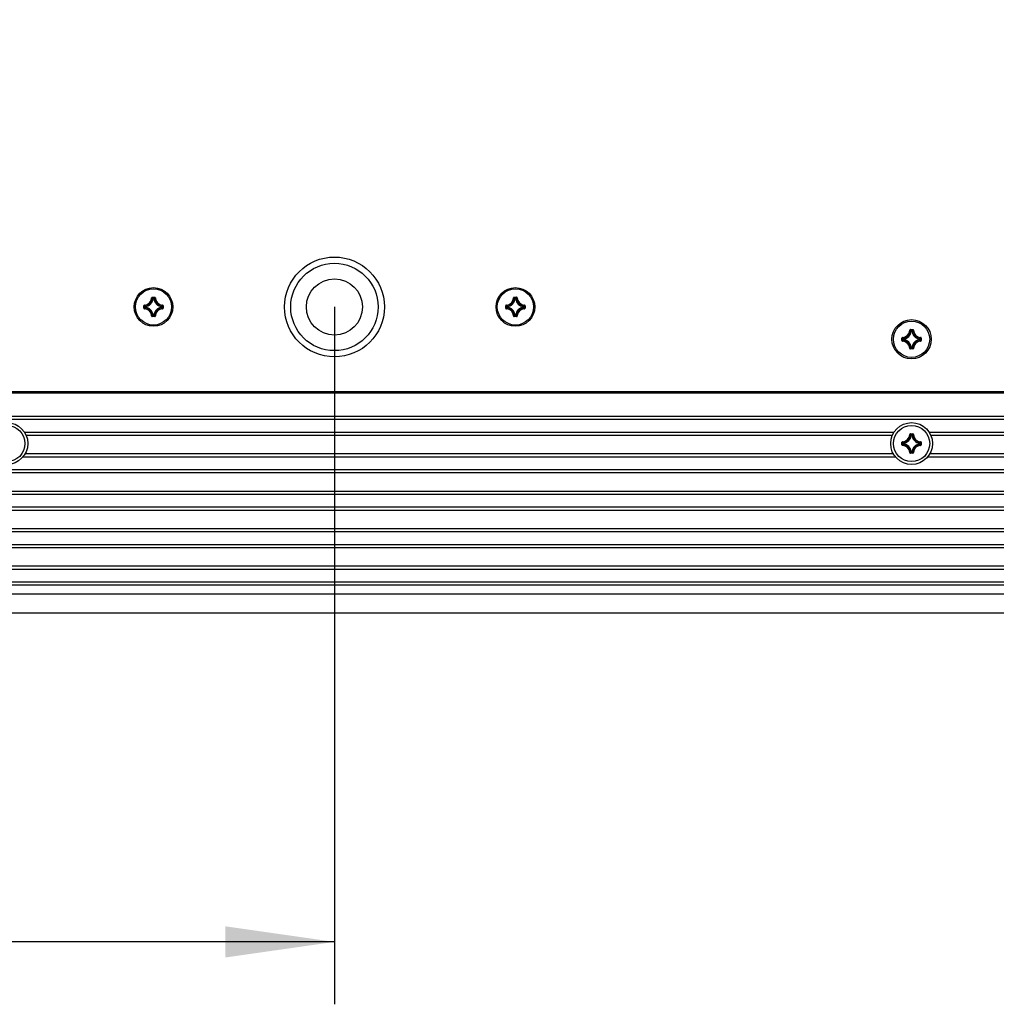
# Model space of a CAD drawing. Extents: x 0 to 420, y 0 to 297.
# Tile 43 of 116: x 135 to 166, y 125 to 157. Entities that reach past the tile are written whole.
import ezdxf

# ---------------------------------------------------------------- set-up
doc = ezdxf.new("R2010")
doc.units = 0
doc.header["$LTSCALE"] = 23.1
doc.layers.get('0').update_dxf_attribs({"linetype": 'CONTINUOUS'})
for name, color, linetype in [('02___PRT_ALL_AXES', 7, 'CONTINUOUS'), ('AXES', 7, 'CONTINUOUS'), ('DIM_PILOTEES', 7, 'CONTINUOUS')]:
    doc.layers.add(name, color=color, linetype=linetype)
doc.dimstyles.get("Standard").update_dxf_attribs({"dimtxt": 2.5, "dimasz": 2.5, "dimexe": 1.25, "dimexo": 0.625, "dimtad": 1, "dimcen": 2.5, "dimazin": 3, "dimtfac": 1, "dimtmove": 0, "dimatfit": 3})

# ---------------------------------------------------------------- blocks, each defined once
blk = doc.blocks.new('_FILLED')
at = {"color": 0, "linetype": 'BYBLOCK'}
blk.add_solid([(0, 0), (-1, 0.1429), (-1, -0.1429)], dxfattribs=at)
blk = doc.blocks.new('*D4')
at = {"layer": 'DIM_PILOTEES', "color": 2, "linetype": 'CONTINUOUS'}
for p, q in [((150.29, 170.066), (190.916, 170.066)), ((188.916, 170.066), (188.916, 154.025)), ((188.916, 137.985), (188.916, 154.025)), ((169.227, 137.985), (190.916, 137.985))]:
    blk.add_line(p, q, dxfattribs=at)
at = {"layer": 'DIM_PILOTEES', "color": 2, "linetype": 'CONTINUOUS', "xscale": 3.5, "yscale": 3.5, "zscale": 3.5}
for p, rotation in [((188.916, 170.066), 90), ((188.916, 137.985), 270)]:
    blk.add_blockref('_FILLED', p, dxfattribs=dict(at, rotation=rotation))
blk = doc.blocks.new('*D5')
at = {"layer": 'DIM_PILOTEES', "color": 2, "linetype": 'CONTINUOUS'}
for p, q in [((151.692, 178.265), (199.21, 178.265)), ((197.21, 178.265), (197.21, 158.125)), ((197.21, 137.985), (197.21, 158.125)), ((169.227, 137.985), (199.21, 137.985))]:
    blk.add_line(p, q, dxfattribs=at)
at = {"layer": 'DIM_PILOTEES', "color": 2, "linetype": 'CONTINUOUS', "xscale": 3.5, "yscale": 3.5, "zscale": 3.5}
for p, rotation in [((197.21, 178.265), 90), ((197.21, 137.985), 270)]:
    blk.add_blockref('_FILLED', p, dxfattribs=dict(at, rotation=rotation))
blk = doc.blocks.new('*D6')
at = {"layer": 'DIM_PILOTEES', "color": 2, "linetype": 'CONTINUOUS'}
for p, q in [((94.727, 147.793), (94.727, 125.447)), ((144.727, 147.793), (144.727, 125.447)), ((94.727, 127.447), (119.727, 127.447)), ((144.727, 127.447), (119.727, 127.447))]:
    blk.add_line(p, q, dxfattribs=at)
at = {"layer": 'DIM_PILOTEES', "color": 2, "linetype": 'CONTINUOUS', "xscale": 3.5, "yscale": 3.5, "zscale": 3.5, "rotation": 180}
blk.add_blockref('_FILLED', (94.727, 127.447), dxfattribs=at)
at = {"layer": 'DIM_PILOTEES', "color": 2, "linetype": 'CONTINUOUS', "xscale": 3.5, "yscale": 3.5, "zscale": 3.5}
blk.add_blockref('_FILLED', (144.727, 127.447), dxfattribs=at)

msp = doc.modelspace()

# ---------------------------------------------------------------- linework, layer by layer
at = {"color": 7, "linetype": 'CONTINUOUS'}
for p, q in [((138.868, 148.084), (138.878, 148.083)), ((138.888, 148.103), (138.966, 148.103)), ((138.888, 148.103), (138.888, 148.093)), ((138.888, 148.093), (138.966, 148.093)), ((138.918, 148.05), (138.908, 148.051)), ((138.918, 148.06), (138.936, 148.06)), ((138.918, 148.05), (138.918, 148.06)), ((138.918, 148.05), (138.936, 148.05)), ((138.936, 148.05), (138.936, 148.06)), ((138.936, 148.05), (138.946, 148.051)), ((138.966, 148.103), (138.966, 148.093)), ((138.986, 148.084), (138.976, 148.083)), ((150.468, 148.084), (150.478, 148.083)), ((150.488, 148.103), (150.566, 148.103)), ((150.488, 148.103), (150.488, 148.093)), ((150.488, 148.093), (150.566, 148.093)), ((150.518, 148.05), (150.508, 148.051)), ((150.518, 148.06), (150.536, 148.06)), ((150.518, 148.05), (150.518, 148.06)), ((150.518, 148.05), (150.536, 148.05)), ((150.536, 148.05), (150.536, 148.06)), ((150.536, 148.05), (150.546, 148.051)), ((150.566, 148.103), (150.566, 148.093)), ((150.586, 148.084), (150.576, 148.083)), ((138.618, 147.833), (138.628, 147.833)), ((138.618, 147.754), (138.618, 147.833)), ((138.618, 147.754), (138.628, 147.754)), ((138.628, 147.754), (138.628, 147.833)), ((138.637, 147.853), (138.637, 147.843)), ((138.637, 147.734), (138.637, 147.744)), ((138.671, 147.803), (138.661, 147.803)), ((138.661, 147.785), (138.661, 147.803)), ((138.671, 147.785), (138.661, 147.785)), ((138.671, 147.803), (138.67, 147.813)), ((138.671, 147.785), (138.67, 147.775)), ((138.671, 147.785), (138.671, 147.803)), ((139.183, 147.803), (139.184, 147.813)), ((139.183, 147.803), (139.193, 147.803)), ((139.183, 147.803), (139.183, 147.785)), ((139.183, 147.785), (139.193, 147.785)), ((139.183, 147.785), (139.184, 147.775)), ((139.193, 147.803), (139.193, 147.785)), ((139.217, 147.853), (139.217, 147.843)), ((139.217, 147.734), (139.217, 147.744)), ((139.236, 147.833), (139.226, 147.833)), ((139.226, 147.833), (139.226, 147.754)), ((139.236, 147.754), (139.226, 147.754)), ((139.236, 147.833), (139.236, 147.754)), ((150.218, 147.833), (150.228, 147.833)), ((150.218, 147.754), (150.218, 147.833)), ((150.218, 147.754), (150.228, 147.754)), ((150.228, 147.754), (150.228, 147.833)), ((150.237, 147.853), (150.237, 147.843)), ((150.237, 147.734), (150.237, 147.744)), ((150.271, 147.803), (150.261, 147.803)), ((150.261, 147.785), (150.261, 147.803)), ((150.271, 147.785), (150.261, 147.785)), ((150.271, 147.803), (150.27, 147.813)), ((150.271, 147.785), (150.27, 147.775)), ((150.271, 147.785), (150.271, 147.803)), ((150.783, 147.803), (150.784, 147.813)), ((150.783, 147.803), (150.793, 147.803)), ((150.783, 147.803), (150.783, 147.785)), ((150.783, 147.785), (150.793, 147.785)), ((150.783, 147.785), (150.784, 147.775)), ((150.793, 147.803), (150.793, 147.785)), ((150.817, 147.853), (150.817, 147.843)), ((150.817, 147.734), (150.817, 147.744)), ((150.836, 147.833), (150.826, 147.833)), ((150.826, 147.833), (150.826, 147.754)), ((150.836, 147.754), (150.826, 147.754)), ((150.836, 147.833), (150.836, 147.754)), ((138.868, 147.504), (138.878, 147.504)), ((138.966, 147.495), (138.888, 147.495)), ((138.888, 147.485), (138.888, 147.495)), ((138.966, 147.485), (138.888, 147.485)), ((138.918, 147.538), (138.908, 147.536)), ((138.936, 147.538), (138.918, 147.538)), ((138.918, 147.538), (138.918, 147.528)), ((138.936, 147.528), (138.918, 147.528)), ((138.936, 147.538), (138.946, 147.536)), ((138.936, 147.538), (138.936, 147.528)), ((138.966, 147.485), (138.966, 147.495)), ((138.986, 147.504), (138.976, 147.504)), ((150.468, 147.504), (150.478, 147.504)), ((150.566, 147.495), (150.488, 147.495)), ((150.488, 147.485), (150.488, 147.495)), ((150.566, 147.485), (150.488, 147.485)), ((150.518, 147.538), (150.508, 147.536)), ((150.536, 147.538), (150.518, 147.538)), ((150.518, 147.538), (150.518, 147.528)), ((150.536, 147.528), (150.518, 147.528)), ((150.536, 147.538), (150.546, 147.536)), ((150.536, 147.538), (150.536, 147.528)), ((150.566, 147.485), (150.566, 147.495)), ((150.586, 147.504), (150.576, 147.504)), ((163.168, 147.047), (163.178, 147.046)), ((163.188, 147.066), (163.266, 147.066)), ((163.188, 147.066), (163.188, 147.056)), ((163.188, 147.056), (163.266, 147.056)), ((163.266, 147.066), (163.266, 147.056)), ((163.286, 147.047), (163.276, 147.046)), ((162.918, 146.796), (162.928, 146.796)), ((162.918, 146.717), (162.918, 146.796)), ((162.918, 146.717), (162.928, 146.717)), ((162.928, 146.717), (162.928, 146.796)), ((162.937, 146.816), (162.937, 146.806)), ((162.971, 146.766), (162.961, 146.766)), ((162.961, 146.748), (162.961, 146.766)), ((162.971, 146.748), (162.961, 146.748)), ((162.971, 146.766), (162.97, 146.776)), ((162.971, 146.748), (162.97, 146.738)), ((162.971, 146.748), (162.971, 146.766)), ((163.218, 147.013), (163.208, 147.014)), ((163.218, 147.023), (163.236, 147.023)), ((163.218, 147.013), (163.218, 147.023)), ((163.218, 147.013), (163.236, 147.013)), ((163.236, 147.013), (163.236, 147.023)), ((163.236, 147.013), (163.246, 147.014)), ((163.483, 146.766), (163.484, 146.776)), ((163.483, 146.766), (163.493, 146.766)), ((163.483, 146.766), (163.483, 146.748)), ((163.483, 146.748), (163.493, 146.748)), ((163.483, 146.748), (163.484, 146.738)), ((163.493, 146.766), (163.493, 146.748)), ((163.517, 146.816), (163.517, 146.806)), ((163.536, 146.796), (163.526, 146.796)), ((163.526, 146.796), (163.526, 146.717)), ((163.536, 146.717), (163.526, 146.717)), ((163.536, 146.796), (163.536, 146.717)), ((162.937, 146.697), (162.937, 146.707)), ((163.168, 146.467), (163.178, 146.467)), ((163.266, 146.458), (163.188, 146.458)), ((163.188, 146.448), (163.188, 146.458)), ((163.266, 146.448), (163.188, 146.448)), ((163.218, 146.501), (163.208, 146.499)), ((163.236, 146.501), (163.218, 146.501)), ((163.218, 146.501), (163.218, 146.491)), ((163.236, 146.491), (163.218, 146.491)), ((163.236, 146.501), (163.246, 146.499)), ((163.236, 146.501), (163.236, 146.491)), ((163.266, 146.448), (163.266, 146.458)), ((163.286, 146.467), (163.276, 146.467)), ((163.517, 146.697), (163.517, 146.707)), ((169.187, 145.077), (70.267, 145.077)), ((169.227, 144.285), (70.227, 144.285)), ((169.227, 144.185), (70.227, 144.185)), ((163.168, 143.707), (163.178, 143.706)), ((163.188, 143.726), (163.266, 143.726)), ((163.188, 143.726), (163.188, 143.716)), ((163.188, 143.716), (163.266, 143.716)), ((163.218, 143.673), (163.208, 143.674)), ((163.218, 143.683), (163.236, 143.683)), ((163.218, 143.673), (163.218, 143.683)), ((163.218, 143.673), (163.236, 143.673)), ((163.236, 143.673), (163.236, 143.683)), ((163.236, 143.673), (163.246, 143.674)), ((163.266, 143.726), (163.266, 143.716)), ((163.286, 143.707), (163.276, 143.706)), ((162.918, 143.456), (162.928, 143.456)), ((162.918, 143.377), (162.918, 143.456)), ((162.918, 143.377), (162.928, 143.377)), ((162.928, 143.377), (162.928, 143.456)), ((162.937, 143.476), (162.937, 143.466)), ((162.937, 143.357), (162.937, 143.367)), ((162.971, 143.426), (162.961, 143.426)), ((162.961, 143.408), (162.961, 143.426)), ((162.971, 143.408), (162.961, 143.408)), ((162.971, 143.426), (162.97, 143.436)), ((162.971, 143.408), (162.97, 143.398)), ((162.971, 143.408), (162.971, 143.426)), ((163.483, 143.426), (163.484, 143.436)), ((163.483, 143.426), (163.493, 143.426)), ((163.483, 143.426), (163.483, 143.408)), ((163.483, 143.408), (163.493, 143.408)), ((163.483, 143.408), (163.484, 143.398)), ((163.493, 143.426), (163.493, 143.408)), ((163.517, 143.476), (163.517, 143.466)), ((163.517, 143.357), (163.517, 143.367)), ((163.536, 143.456), (163.526, 143.456)), ((163.526, 143.456), (163.526, 143.377)), ((163.536, 143.377), (163.526, 143.377)), ((163.536, 143.456), (163.536, 143.377)), ((163.168, 143.127), (163.178, 143.127)), ((163.266, 143.118), (163.188, 143.118)), ((163.188, 143.108), (163.188, 143.118)), ((163.266, 143.108), (163.188, 143.108)), ((163.218, 143.161), (163.208, 143.159)), ((163.236, 143.161), (163.218, 143.161)), ((163.218, 143.161), (163.218, 143.151)), ((163.236, 143.151), (163.218, 143.151)), ((163.236, 143.161), (163.246, 143.159)), ((163.236, 143.161), (163.236, 143.151)), ((163.266, 143.108), (163.266, 143.118)), ((163.286, 143.127), (163.276, 143.127)), ((70.227, 142.585), (169.227, 142.585)), ((70.227, 142.485), (169.227, 142.485)), ((169.227, 141.885), (70.227, 141.885)), ((169.227, 141.785), (70.227, 141.785)), ((70.227, 141.385), (169.227, 141.385)), ((70.227, 141.285), (169.227, 141.285)), ((169.227, 140.685), (70.227, 140.685)), ((169.227, 140.585), (70.227, 140.585)), ((70.227, 140.185), (169.227, 140.185)), ((70.227, 140.085), (169.227, 140.085)), ((169.227, 139.485), (70.227, 139.485)), ((169.227, 139.385), (70.227, 139.385)), ((70.227, 138.985), (169.227, 138.985)), ((70.227, 138.885), (169.227, 138.885)), ((169.227, 138.585), (70.227, 138.585)), ((169.227, 137.985), (70.227, 137.985))]:
    msp.add_line(p, q, dxfattribs=at)
for points in [[(138.888, 148.103), (138.884, 148.103), (138.881, 148.102), (138.879, 148.101), (138.876, 148.099), (138.874, 148.097), (138.872, 148.095), (138.87, 148.093), (138.869, 148.09), (138.868, 148.087), (138.868, 148.084)], [(138.878, 148.083), (138.878, 148.085), (138.878, 148.087), (138.879, 148.089), (138.881, 148.09), (138.882, 148.091), (138.884, 148.092), (138.886, 148.093), (138.888, 148.093)], [(138.878, 148.083), (138.883, 148.078), (138.888, 148.073), (138.893, 148.068), (138.898, 148.062), (138.903, 148.057), (138.908, 148.051)], [(138.888, 148.093), (138.893, 148.088), (138.898, 148.082), (138.903, 148.077), (138.908, 148.071), (138.913, 148.065), (138.918, 148.06)], [(138.908, 148.051), (138.908, 148.053), (138.909, 148.054), (138.91, 148.056), (138.911, 148.057), (138.913, 148.058), (138.914, 148.059), (138.916, 148.059), (138.918, 148.06)], [(138.966, 148.093), (138.961, 148.088), (138.956, 148.082), (138.951, 148.077), (138.946, 148.071), (138.941, 148.065), (138.936, 148.06)], [(138.936, 148.06), (138.938, 148.059), (138.94, 148.059), (138.941, 148.058), (138.943, 148.057), (138.944, 148.056), (138.945, 148.054), (138.946, 148.053), (138.946, 148.051)], [(138.976, 148.083), (138.971, 148.078), (138.966, 148.073), (138.961, 148.068), (138.956, 148.062), (138.951, 148.057), (138.946, 148.051)], [(138.986, 148.084), (138.986, 148.087), (138.985, 148.09), (138.984, 148.093), (138.982, 148.095), (138.98, 148.097), (138.978, 148.099), (138.975, 148.101), (138.972, 148.102), (138.97, 148.103), (138.966, 148.103)], [(138.966, 148.093), (138.968, 148.093), (138.97, 148.092), (138.972, 148.091), (138.973, 148.09), (138.975, 148.089), (138.976, 148.087), (138.976, 148.085), (138.976, 148.083)], [(150.488, 148.103), (150.484, 148.103), (150.481, 148.102), (150.479, 148.101), (150.476, 148.099), (150.474, 148.097), (150.472, 148.095), (150.47, 148.093), (150.469, 148.09), (150.468, 148.087), (150.468, 148.084)], [(150.478, 148.083), (150.478, 148.085), (150.478, 148.087), (150.479, 148.089), (150.481, 148.09), (150.482, 148.091), (150.484, 148.092), (150.486, 148.093), (150.488, 148.093)], [(150.478, 148.083), (150.483, 148.078), (150.488, 148.073), (150.493, 148.068), (150.498, 148.062), (150.503, 148.057), (150.508, 148.051)], [(150.488, 148.093), (150.493, 148.088), (150.498, 148.082), (150.503, 148.077), (150.508, 148.071), (150.513, 148.065), (150.518, 148.06)], [(150.508, 148.051), (150.508, 148.053), (150.509, 148.054), (150.51, 148.056), (150.511, 148.057), (150.513, 148.058), (150.514, 148.059), (150.516, 148.059), (150.518, 148.06)], [(150.566, 148.093), (150.561, 148.088), (150.556, 148.082), (150.551, 148.077), (150.546, 148.071), (150.541, 148.065), (150.536, 148.06)], [(150.536, 148.06), (150.538, 148.059), (150.54, 148.059), (150.541, 148.058), (150.543, 148.057), (150.544, 148.056), (150.545, 148.054), (150.546, 148.053), (150.546, 148.051)], [(150.576, 148.083), (150.571, 148.078), (150.566, 148.073), (150.561, 148.068), (150.556, 148.062), (150.551, 148.057), (150.546, 148.051)], [(150.586, 148.084), (150.586, 148.087), (150.585, 148.09), (150.584, 148.093), (150.582, 148.095), (150.58, 148.097), (150.578, 148.099), (150.575, 148.101), (150.572, 148.102), (150.57, 148.103), (150.566, 148.103)], [(150.566, 148.093), (150.568, 148.093), (150.57, 148.092), (150.572, 148.091), (150.573, 148.09), (150.575, 148.089), (150.576, 148.087), (150.576, 148.085), (150.576, 148.083)], [(138.637, 147.853), (138.634, 147.853), (138.631, 147.852), (138.628, 147.851), (138.626, 147.849), (138.623, 147.847), (138.621, 147.845), (138.62, 147.842), (138.619, 147.839), (138.618, 147.836), (138.618, 147.833)], [(138.618, 147.754), (138.618, 147.751), (138.619, 147.748), (138.62, 147.745), (138.621, 147.743), (138.623, 147.74), (138.626, 147.738), (138.628, 147.737), (138.631, 147.736), (138.634, 147.735), (138.637, 147.734)], [(138.628, 147.833), (138.628, 147.835), (138.628, 147.837), (138.629, 147.839), (138.631, 147.84), (138.632, 147.841), (138.634, 147.842), (138.635, 147.843), (138.637, 147.843)], [(138.628, 147.833), (138.633, 147.828), (138.639, 147.823), (138.644, 147.818), (138.65, 147.813), (138.655, 147.808), (138.661, 147.803)], [(138.628, 147.754), (138.633, 147.759), (138.639, 147.764), (138.644, 147.769), (138.65, 147.775), (138.655, 147.78), (138.661, 147.785)], [(138.637, 147.744), (138.635, 147.745), (138.634, 147.745), (138.632, 147.746), (138.631, 147.747), (138.629, 147.749), (138.628, 147.75), (138.628, 147.752), (138.628, 147.754)], [(138.637, 147.843), (138.643, 147.838), (138.648, 147.833), (138.653, 147.828), (138.659, 147.823), (138.664, 147.818), (138.67, 147.813)], [(138.637, 147.744), (138.643, 147.749), (138.648, 147.755), (138.653, 147.76), (138.659, 147.765), (138.664, 147.77), (138.67, 147.775)], [(138.661, 147.803), (138.661, 147.805), (138.662, 147.806), (138.663, 147.808), (138.664, 147.809), (138.665, 147.811), (138.666, 147.812), (138.668, 147.812), (138.67, 147.813)], [(138.67, 147.775), (138.668, 147.775), (138.666, 147.776), (138.665, 147.777), (138.664, 147.778), (138.663, 147.78), (138.662, 147.781), (138.661, 147.783), (138.661, 147.785)], [(139.217, 147.843), (139.211, 147.838), (139.206, 147.833), (139.201, 147.828), (139.195, 147.823), (139.19, 147.818), (139.184, 147.813)], [(139.184, 147.813), (139.186, 147.812), (139.188, 147.812), (139.189, 147.811), (139.19, 147.809), (139.191, 147.808), (139.192, 147.806), (139.193, 147.805), (139.193, 147.803)], [(139.193, 147.785), (139.193, 147.783), (139.192, 147.781), (139.191, 147.78), (139.19, 147.778), (139.189, 147.777), (139.188, 147.776), (139.186, 147.775), (139.184, 147.775)], [(139.217, 147.744), (139.211, 147.749), (139.206, 147.755), (139.201, 147.76), (139.195, 147.765), (139.19, 147.77), (139.184, 147.775)], [(139.226, 147.833), (139.221, 147.828), (139.215, 147.823), (139.21, 147.818), (139.204, 147.813), (139.199, 147.808), (139.193, 147.803)], [(139.226, 147.754), (139.221, 147.759), (139.215, 147.764), (139.21, 147.769), (139.204, 147.775), (139.199, 147.78), (139.193, 147.785)], [(139.236, 147.833), (139.236, 147.836), (139.235, 147.839), (139.234, 147.842), (139.233, 147.845), (139.231, 147.847), (139.228, 147.849), (139.226, 147.851), (139.223, 147.852), (139.22, 147.853), (139.217, 147.853)], [(139.217, 147.843), (139.219, 147.843), (139.22, 147.842), (139.222, 147.841), (139.223, 147.84), (139.225, 147.839), (139.225, 147.837), (139.226, 147.835), (139.226, 147.833)], [(139.217, 147.734), (139.22, 147.735), (139.223, 147.736), (139.226, 147.737), (139.228, 147.738), (139.231, 147.74), (139.233, 147.743), (139.234, 147.745), (139.235, 147.748), (139.236, 147.751), (139.236, 147.754)], [(139.226, 147.754), (139.226, 147.752), (139.225, 147.75), (139.225, 147.749), (139.223, 147.747), (139.222, 147.746), (139.22, 147.745), (139.219, 147.745), (139.217, 147.744)], [(150.237, 147.853), (150.234, 147.853), (150.231, 147.852), (150.228, 147.851), (150.226, 147.849), (150.223, 147.847), (150.221, 147.845), (150.22, 147.842), (150.219, 147.839), (150.218, 147.836), (150.218, 147.833)], [(150.218, 147.754), (150.218, 147.751), (150.219, 147.748), (150.22, 147.745), (150.221, 147.743), (150.223, 147.74), (150.226, 147.738), (150.228, 147.737), (150.231, 147.736), (150.234, 147.735), (150.237, 147.734)], [(150.228, 147.833), (150.228, 147.835), (150.228, 147.837), (150.229, 147.839), (150.231, 147.84), (150.232, 147.841), (150.234, 147.842), (150.235, 147.843), (150.237, 147.843)], [(150.228, 147.833), (150.233, 147.828), (150.239, 147.823), (150.244, 147.818), (150.25, 147.813), (150.255, 147.808), (150.261, 147.803)], [(150.228, 147.754), (150.233, 147.759), (150.239, 147.764), (150.244, 147.769), (150.25, 147.775), (150.255, 147.78), (150.261, 147.785)], [(150.237, 147.744), (150.235, 147.745), (150.234, 147.745), (150.232, 147.746), (150.231, 147.747), (150.229, 147.749), (150.228, 147.75), (150.228, 147.752), (150.228, 147.754)], [(150.237, 147.843), (150.243, 147.838), (150.248, 147.833), (150.253, 147.828), (150.259, 147.823), (150.264, 147.818), (150.27, 147.813)], [(150.237, 147.744), (150.243, 147.749), (150.248, 147.755), (150.253, 147.76), (150.259, 147.765), (150.264, 147.77), (150.27, 147.775)], [(150.261, 147.803), (150.261, 147.805), (150.262, 147.806), (150.263, 147.808), (150.264, 147.809), (150.265, 147.811), (150.266, 147.812), (150.268, 147.812), (150.27, 147.813)], [(150.27, 147.775), (150.268, 147.775), (150.266, 147.776), (150.265, 147.777), (150.264, 147.778), (150.263, 147.78), (150.262, 147.781), (150.261, 147.783), (150.261, 147.785)], [(150.817, 147.843), (150.811, 147.838), (150.806, 147.833), (150.801, 147.828), (150.795, 147.823), (150.79, 147.818), (150.784, 147.813)], [(150.784, 147.813), (150.786, 147.812), (150.788, 147.812), (150.789, 147.811), (150.79, 147.809), (150.791, 147.808), (150.792, 147.806), (150.793, 147.805), (150.793, 147.803)], [(150.793, 147.785), (150.793, 147.783), (150.792, 147.781), (150.791, 147.78), (150.79, 147.778), (150.789, 147.777), (150.788, 147.776), (150.786, 147.775), (150.784, 147.775)], [(150.817, 147.744), (150.811, 147.749), (150.806, 147.755), (150.801, 147.76), (150.795, 147.765), (150.79, 147.77), (150.784, 147.775)], [(150.826, 147.833), (150.821, 147.828), (150.815, 147.823), (150.81, 147.818), (150.804, 147.813), (150.799, 147.808), (150.793, 147.803)], [(150.826, 147.754), (150.821, 147.759), (150.815, 147.764), (150.81, 147.769), (150.804, 147.775), (150.799, 147.78), (150.793, 147.785)], [(150.836, 147.833), (150.836, 147.836), (150.835, 147.839), (150.834, 147.842), (150.833, 147.845), (150.831, 147.847), (150.828, 147.849), (150.826, 147.851), (150.823, 147.852), (150.82, 147.853), (150.817, 147.853)], [(150.817, 147.843), (150.819, 147.843), (150.82, 147.842), (150.822, 147.841), (150.823, 147.84), (150.825, 147.839), (150.825, 147.837), (150.826, 147.835), (150.826, 147.833)], [(150.817, 147.734), (150.82, 147.735), (150.823, 147.736), (150.826, 147.737), (150.828, 147.738), (150.831, 147.74), (150.833, 147.743), (150.834, 147.745), (150.835, 147.748), (150.836, 147.751), (150.836, 147.754)], [(150.826, 147.754), (150.826, 147.752), (150.825, 147.75), (150.825, 147.749), (150.823, 147.747), (150.822, 147.746), (150.82, 147.745), (150.819, 147.745), (150.817, 147.744)], [(138.868, 147.504), (138.868, 147.501), (138.869, 147.498), (138.87, 147.495), (138.872, 147.492), (138.874, 147.49), (138.876, 147.488), (138.879, 147.487), (138.881, 147.485), (138.884, 147.485), (138.888, 147.485)], [(138.878, 147.504), (138.883, 147.509), (138.888, 147.515), (138.893, 147.52), (138.898, 147.525), (138.903, 147.531), (138.908, 147.536)], [(138.888, 147.495), (138.886, 147.495), (138.884, 147.495), (138.882, 147.496), (138.881, 147.497), (138.879, 147.499), (138.878, 147.5), (138.878, 147.502), (138.878, 147.504)], [(138.888, 147.495), (138.893, 147.5), (138.898, 147.505), (138.903, 147.511), (138.908, 147.516), (138.913, 147.522), (138.918, 147.528)], [(138.918, 147.528), (138.916, 147.528), (138.914, 147.529), (138.913, 147.529), (138.911, 147.53), (138.91, 147.532), (138.909, 147.533), (138.908, 147.535), (138.908, 147.536)], [(138.946, 147.536), (138.946, 147.535), (138.945, 147.533), (138.944, 147.532), (138.943, 147.53), (138.941, 147.529), (138.94, 147.529), (138.938, 147.528), (138.936, 147.528)], [(138.966, 147.495), (138.961, 147.5), (138.956, 147.505), (138.951, 147.511), (138.946, 147.516), (138.941, 147.522), (138.936, 147.528)], [(138.976, 147.504), (138.971, 147.509), (138.966, 147.515), (138.961, 147.52), (138.956, 147.525), (138.951, 147.531), (138.946, 147.536)], [(138.966, 147.485), (138.97, 147.485), (138.972, 147.485), (138.975, 147.487), (138.978, 147.488), (138.98, 147.49), (138.982, 147.492), (138.984, 147.495), (138.985, 147.498), (138.986, 147.501), (138.986, 147.504)], [(138.976, 147.504), (138.976, 147.502), (138.976, 147.5), (138.975, 147.499), (138.973, 147.497), (138.972, 147.496), (138.97, 147.495), (138.968, 147.495), (138.966, 147.495)], [(150.468, 147.504), (150.468, 147.501), (150.469, 147.498), (150.47, 147.495), (150.472, 147.492), (150.474, 147.49), (150.476, 147.488), (150.479, 147.487), (150.481, 147.485), (150.484, 147.485), (150.488, 147.485)], [(150.478, 147.504), (150.483, 147.509), (150.488, 147.515), (150.493, 147.52), (150.498, 147.525), (150.503, 147.531), (150.508, 147.536)], [(150.488, 147.495), (150.486, 147.495), (150.484, 147.495), (150.482, 147.496), (150.481, 147.497), (150.479, 147.499), (150.478, 147.5), (150.478, 147.502), (150.478, 147.504)], [(150.488, 147.495), (150.493, 147.5), (150.498, 147.505), (150.503, 147.511), (150.508, 147.516), (150.513, 147.522), (150.518, 147.528)], [(150.518, 147.528), (150.516, 147.528), (150.514, 147.529), (150.513, 147.529), (150.511, 147.53), (150.51, 147.532), (150.509, 147.533), (150.508, 147.535), (150.508, 147.536)], [(150.546, 147.536), (150.546, 147.535), (150.545, 147.533), (150.544, 147.532), (150.543, 147.53), (150.541, 147.529), (150.54, 147.529), (150.538, 147.528), (150.536, 147.528)], [(150.566, 147.495), (150.561, 147.5), (150.556, 147.505), (150.551, 147.511), (150.546, 147.516), (150.541, 147.522), (150.536, 147.528)], [(150.576, 147.504), (150.571, 147.509), (150.566, 147.515), (150.561, 147.52), (150.556, 147.525), (150.551, 147.531), (150.546, 147.536)], [(150.566, 147.485), (150.57, 147.485), (150.572, 147.485), (150.575, 147.487), (150.578, 147.488), (150.58, 147.49), (150.582, 147.492), (150.584, 147.495), (150.585, 147.498), (150.586, 147.501), (150.586, 147.504)], [(150.576, 147.504), (150.576, 147.502), (150.576, 147.5), (150.575, 147.499), (150.573, 147.497), (150.572, 147.496), (150.57, 147.495), (150.568, 147.495), (150.566, 147.495)], [(163.188, 147.066), (163.184, 147.066), (163.181, 147.065), (163.179, 147.064), (163.176, 147.062), (163.174, 147.06), (163.172, 147.058), (163.17, 147.056), (163.169, 147.053), (163.168, 147.05), (163.168, 147.047)], [(163.178, 147.046), (163.178, 147.048), (163.178, 147.05), (163.179, 147.052), (163.181, 147.053), (163.182, 147.054), (163.184, 147.055), (163.186, 147.056), (163.188, 147.056)], [(163.178, 147.046), (163.183, 147.041), (163.188, 147.036), (163.193, 147.031), (163.198, 147.025), (163.203, 147.02), (163.208, 147.014)], [(163.188, 147.056), (163.193, 147.051), (163.198, 147.045), (163.203, 147.04), (163.208, 147.034), (163.213, 147.028), (163.218, 147.023)], [(163.266, 147.056), (163.261, 147.051), (163.256, 147.045), (163.251, 147.04), (163.246, 147.034), (163.241, 147.028), (163.236, 147.023)], [(163.276, 147.046), (163.271, 147.041), (163.266, 147.036), (163.261, 147.031), (163.256, 147.025), (163.251, 147.02), (163.246, 147.014)], [(163.286, 147.047), (163.286, 147.05), (163.285, 147.053), (163.284, 147.056), (163.282, 147.058), (163.28, 147.06), (163.278, 147.062), (163.275, 147.064), (163.272, 147.065), (163.27, 147.066), (163.266, 147.066)], [(163.266, 147.056), (163.268, 147.056), (163.27, 147.055), (163.272, 147.054), (163.273, 147.053), (163.275, 147.052), (163.276, 147.05), (163.276, 147.048), (163.276, 147.046)], [(162.937, 146.816), (162.934, 146.816), (162.931, 146.815), (162.928, 146.814), (162.926, 146.812), (162.923, 146.81), (162.921, 146.808), (162.92, 146.805), (162.919, 146.802), (162.918, 146.799), (162.918, 146.796)], [(162.918, 146.717), (162.918, 146.714), (162.919, 146.711), (162.92, 146.709), (162.921, 146.706), (162.923, 146.704), (162.926, 146.702), (162.928, 146.7), (162.931, 146.699), (162.934, 146.698), (162.937, 146.697)], [(162.928, 146.796), (162.928, 146.798), (162.928, 146.8), (162.929, 146.802), (162.931, 146.803), (162.932, 146.804), (162.934, 146.805), (162.935, 146.806), (162.937, 146.806)], [(162.928, 146.796), (162.933, 146.791), (162.939, 146.786), (162.944, 146.781), (162.95, 146.776), (162.955, 146.771), (162.961, 146.766)], [(162.928, 146.717), (162.933, 146.722), (162.939, 146.728), (162.944, 146.733), (162.95, 146.738), (162.955, 146.743), (162.961, 146.748)], [(162.937, 146.707), (162.935, 146.708), (162.934, 146.708), (162.932, 146.709), (162.931, 146.71), (162.929, 146.712), (162.928, 146.714), (162.928, 146.715), (162.928, 146.717)], [(162.937, 146.806), (162.943, 146.801), (162.948, 146.796), (162.953, 146.791), (162.959, 146.786), (162.964, 146.781), (162.97, 146.776)], [(162.937, 146.707), (162.943, 146.713), (162.948, 146.718), (162.953, 146.723), (162.959, 146.728), (162.964, 146.733), (162.97, 146.738)], [(162.961, 146.766), (162.961, 146.768), (162.962, 146.769), (162.963, 146.771), (162.964, 146.772), (162.965, 146.774), (162.966, 146.775), (162.968, 146.775), (162.97, 146.776)], [(162.97, 146.738), (162.968, 146.738), (162.966, 146.739), (162.965, 146.74), (162.964, 146.741), (162.963, 146.743), (162.962, 146.744), (162.961, 146.746), (162.961, 146.748)], [(163.208, 147.014), (163.208, 147.016), (163.209, 147.017), (163.21, 147.019), (163.211, 147.02), (163.213, 147.021), (163.214, 147.022), (163.216, 147.022), (163.218, 147.023)], [(163.236, 147.023), (163.238, 147.022), (163.24, 147.022), (163.241, 147.021), (163.243, 147.02), (163.244, 147.019), (163.245, 147.018), (163.246, 147.016), (163.246, 147.014)], [(163.517, 146.806), (163.511, 146.801), (163.506, 146.796), (163.501, 146.791), (163.495, 146.786), (163.49, 146.781), (163.484, 146.776)], [(163.484, 146.776), (163.486, 146.775), (163.488, 146.775), (163.489, 146.774), (163.49, 146.772), (163.491, 146.771), (163.492, 146.769), (163.493, 146.768), (163.493, 146.766)], [(163.493, 146.748), (163.493, 146.746), (163.492, 146.744), (163.491, 146.743), (163.49, 146.741), (163.489, 146.74), (163.488, 146.739), (163.486, 146.738), (163.484, 146.738)], [(163.517, 146.707), (163.511, 146.713), (163.506, 146.718), (163.501, 146.723), (163.495, 146.728), (163.49, 146.733), (163.484, 146.738)], [(163.526, 146.796), (163.521, 146.791), (163.515, 146.786), (163.51, 146.781), (163.504, 146.776), (163.499, 146.771), (163.493, 146.766)], [(163.526, 146.717), (163.521, 146.722), (163.515, 146.728), (163.51, 146.733), (163.504, 146.738), (163.499, 146.743), (163.493, 146.748)], [(163.536, 146.796), (163.536, 146.799), (163.535, 146.802), (163.534, 146.805), (163.533, 146.808), (163.531, 146.81), (163.528, 146.812), (163.526, 146.814), (163.523, 146.815), (163.52, 146.816), (163.517, 146.816)], [(163.517, 146.806), (163.519, 146.806), (163.52, 146.805), (163.522, 146.804), (163.523, 146.803), (163.525, 146.802), (163.525, 146.8), (163.526, 146.798), (163.526, 146.796)], [(163.517, 146.697), (163.52, 146.698), (163.523, 146.699), (163.526, 146.7), (163.528, 146.702), (163.531, 146.704), (163.533, 146.706), (163.534, 146.709), (163.535, 146.711), (163.536, 146.714), (163.536, 146.717)], [(163.526, 146.717), (163.526, 146.715), (163.525, 146.714), (163.525, 146.712), (163.523, 146.71), (163.522, 146.709), (163.52, 146.708), (163.519, 146.708), (163.517, 146.707)], [(163.168, 146.467), (163.168, 146.464), (163.169, 146.461), (163.17, 146.458), (163.172, 146.455), (163.174, 146.453), (163.176, 146.451), (163.179, 146.45), (163.181, 146.449), (163.184, 146.448), (163.188, 146.448)], [(163.178, 146.467), (163.183, 146.472), (163.188, 146.478), (163.193, 146.483), (163.198, 146.488), (163.203, 146.494), (163.208, 146.499)], [(163.188, 146.458), (163.186, 146.458), (163.184, 146.458), (163.182, 146.459), (163.181, 146.46), (163.179, 146.462), (163.178, 146.463), (163.178, 146.465), (163.178, 146.467)], [(163.188, 146.458), (163.193, 146.463), (163.198, 146.468), (163.203, 146.474), (163.208, 146.48), (163.213, 146.485), (163.218, 146.491)], [(163.218, 146.491), (163.216, 146.491), (163.214, 146.492), (163.213, 146.492), (163.211, 146.493), (163.21, 146.495), (163.209, 146.496), (163.208, 146.498), (163.208, 146.499)], [(163.246, 146.499), (163.246, 146.498), (163.245, 146.496), (163.244, 146.495), (163.243, 146.493), (163.241, 146.492), (163.24, 146.492), (163.238, 146.491), (163.236, 146.491)], [(163.266, 146.458), (163.261, 146.463), (163.256, 146.468), (163.251, 146.474), (163.246, 146.48), (163.241, 146.485), (163.236, 146.491)], [(163.276, 146.467), (163.271, 146.472), (163.266, 146.478), (163.261, 146.483), (163.256, 146.488), (163.251, 146.494), (163.246, 146.499)], [(163.266, 146.448), (163.27, 146.448), (163.272, 146.449), (163.275, 146.45), (163.278, 146.451), (163.28, 146.453), (163.282, 146.455), (163.284, 146.458), (163.285, 146.461), (163.286, 146.464), (163.286, 146.467)], [(163.276, 146.467), (163.276, 146.465), (163.276, 146.463), (163.275, 146.462), (163.273, 146.46), (163.272, 146.459), (163.27, 146.458), (163.268, 146.458), (163.266, 146.458)], [(163.188, 143.726), (163.184, 143.726), (163.181, 143.725), (163.179, 143.724), (163.176, 143.722), (163.174, 143.72), (163.172, 143.718), (163.17, 143.716), (163.169, 143.713), (163.168, 143.71), (163.168, 143.707)], [(163.178, 143.706), (163.178, 143.708), (163.178, 143.71), (163.179, 143.712), (163.181, 143.713), (163.182, 143.714), (163.184, 143.715), (163.186, 143.716), (163.188, 143.716)], [(163.178, 143.706), (163.183, 143.701), (163.188, 143.696), (163.193, 143.691), (163.198, 143.685), (163.203, 143.68), (163.208, 143.674)], [(163.188, 143.716), (163.193, 143.711), (163.198, 143.705), (163.203, 143.7), (163.208, 143.694), (163.213, 143.688), (163.218, 143.683)], [(163.208, 143.674), (163.208, 143.676), (163.209, 143.678), (163.21, 143.679), (163.211, 143.68), (163.213, 143.681), (163.214, 143.682), (163.216, 143.682), (163.218, 143.683)], [(163.266, 143.716), (163.261, 143.711), (163.256, 143.705), (163.251, 143.7), (163.246, 143.694), (163.241, 143.688), (163.236, 143.683)], [(163.236, 143.683), (163.238, 143.682), (163.24, 143.682), (163.241, 143.681), (163.243, 143.68), (163.244, 143.679), (163.245, 143.677), (163.246, 143.676), (163.246, 143.674)], [(163.276, 143.706), (163.271, 143.701), (163.266, 143.696), (163.261, 143.691), (163.256, 143.685), (163.251, 143.68), (163.246, 143.674)], [(163.286, 143.707), (163.286, 143.71), (163.285, 143.713), (163.284, 143.716), (163.282, 143.718), (163.28, 143.72), (163.278, 143.722), (163.275, 143.724), (163.272, 143.725), (163.27, 143.726), (163.266, 143.726)], [(163.266, 143.716), (163.268, 143.716), (163.27, 143.715), (163.272, 143.714), (163.273, 143.713), (163.275, 143.712), (163.276, 143.71), (163.276, 143.708), (163.276, 143.706)], [(162.937, 143.476), (162.934, 143.476), (162.931, 143.475), (162.928, 143.474), (162.926, 143.472), (162.923, 143.47), (162.921, 143.468), (162.92, 143.465), (162.919, 143.462), (162.918, 143.459), (162.918, 143.456)], [(162.918, 143.377), (162.918, 143.374), (162.919, 143.371), (162.92, 143.369), (162.921, 143.366), (162.923, 143.364), (162.926, 143.362), (162.928, 143.36), (162.931, 143.359), (162.934, 143.358), (162.937, 143.357)], [(162.928, 143.456), (162.928, 143.458), (162.928, 143.46), (162.929, 143.462), (162.931, 143.463), (162.932, 143.464), (162.934, 143.465), (162.935, 143.466), (162.937, 143.466)], [(162.928, 143.456), (162.933, 143.451), (162.939, 143.446), (162.944, 143.441), (162.95, 143.436), (162.955, 143.431), (162.961, 143.426)], [(162.928, 143.377), (162.933, 143.382), (162.939, 143.388), (162.944, 143.393), (162.95, 143.398), (162.955, 143.403), (162.961, 143.408)], [(162.937, 143.367), (162.935, 143.368), (162.934, 143.368), (162.932, 143.369), (162.931, 143.37), (162.929, 143.372), (162.928, 143.374), (162.928, 143.375), (162.928, 143.377)], [(162.937, 143.466), (162.943, 143.461), (162.948, 143.456), (162.953, 143.451), (162.959, 143.446), (162.964, 143.441), (162.97, 143.436)], [(162.937, 143.367), (162.943, 143.373), (162.948, 143.378), (162.953, 143.383), (162.959, 143.388), (162.964, 143.393), (162.97, 143.398)], [(162.961, 143.426), (162.961, 143.428), (162.962, 143.429), (162.963, 143.431), (162.964, 143.432), (162.965, 143.434), (162.966, 143.435), (162.968, 143.435), (162.97, 143.436)], [(162.97, 143.398), (162.968, 143.398), (162.966, 143.399), (162.965, 143.4), (162.964, 143.401), (162.963, 143.403), (162.962, 143.404), (162.961, 143.406), (162.961, 143.408)], [(163.517, 143.466), (163.511, 143.461), (163.506, 143.456), (163.501, 143.451), (163.495, 143.446), (163.49, 143.441), (163.484, 143.436)], [(163.484, 143.436), (163.486, 143.435), (163.488, 143.435), (163.489, 143.434), (163.49, 143.432), (163.491, 143.431), (163.492, 143.429), (163.493, 143.428), (163.493, 143.426)], [(163.493, 143.408), (163.493, 143.406), (163.492, 143.404), (163.491, 143.403), (163.49, 143.401), (163.489, 143.4), (163.488, 143.399), (163.486, 143.398), (163.484, 143.398)], [(163.517, 143.367), (163.511, 143.373), (163.506, 143.378), (163.501, 143.383), (163.495, 143.388), (163.49, 143.393), (163.484, 143.398)], [(163.526, 143.456), (163.521, 143.451), (163.515, 143.446), (163.51, 143.441), (163.504, 143.436), (163.499, 143.431), (163.493, 143.426)], [(163.526, 143.377), (163.521, 143.382), (163.515, 143.388), (163.51, 143.393), (163.504, 143.398), (163.499, 143.403), (163.493, 143.408)], [(163.536, 143.456), (163.536, 143.459), (163.535, 143.462), (163.534, 143.465), (163.533, 143.468), (163.531, 143.47), (163.528, 143.472), (163.526, 143.474), (163.523, 143.475), (163.52, 143.476), (163.517, 143.476)], [(163.517, 143.466), (163.519, 143.466), (163.52, 143.465), (163.522, 143.464), (163.523, 143.463), (163.525, 143.462), (163.525, 143.46), (163.526, 143.458), (163.526, 143.456)], [(163.517, 143.357), (163.52, 143.358), (163.523, 143.359), (163.526, 143.36), (163.528, 143.362), (163.531, 143.364), (163.533, 143.366), (163.534, 143.369), (163.535, 143.371), (163.536, 143.374), (163.536, 143.377)], [(163.526, 143.377), (163.526, 143.375), (163.525, 143.374), (163.525, 143.372), (163.523, 143.37), (163.522, 143.369), (163.52, 143.368), (163.519, 143.368), (163.517, 143.367)], [(163.168, 143.127), (163.168, 143.124), (163.169, 143.121), (163.17, 143.118), (163.172, 143.115), (163.174, 143.113), (163.176, 143.111), (163.179, 143.11), (163.181, 143.109), (163.184, 143.108), (163.188, 143.108)], [(163.178, 143.127), (163.183, 143.132), (163.188, 143.138), (163.193, 143.143), (163.198, 143.148), (163.203, 143.154), (163.208, 143.159)], [(163.188, 143.118), (163.186, 143.118), (163.184, 143.118), (163.182, 143.119), (163.181, 143.12), (163.179, 143.122), (163.178, 143.123), (163.178, 143.125), (163.178, 143.127)], [(163.188, 143.118), (163.193, 143.123), (163.198, 143.128), (163.203, 143.134), (163.208, 143.14), (163.213, 143.145), (163.218, 143.151)], [(163.218, 143.151), (163.216, 143.151), (163.214, 143.152), (163.213, 143.152), (163.211, 143.153), (163.21, 143.155), (163.209, 143.156), (163.208, 143.158), (163.208, 143.159)], [(163.246, 143.159), (163.246, 143.158), (163.245, 143.156), (163.244, 143.155), (163.243, 143.153), (163.241, 143.152), (163.24, 143.152), (163.238, 143.151), (163.236, 143.151)], [(163.266, 143.118), (163.261, 143.123), (163.256, 143.128), (163.251, 143.134), (163.246, 143.14), (163.241, 143.145), (163.236, 143.151)], [(163.276, 143.127), (163.271, 143.132), (163.266, 143.138), (163.261, 143.143), (163.256, 143.148), (163.251, 143.154), (163.246, 143.159)], [(163.266, 143.108), (163.27, 143.108), (163.272, 143.109), (163.275, 143.11), (163.278, 143.111), (163.28, 143.113), (163.282, 143.115), (163.284, 143.118), (163.285, 143.121), (163.286, 143.124), (163.286, 143.127)], [(163.276, 143.127), (163.276, 143.125), (163.276, 143.123), (163.275, 143.122), (163.273, 143.12), (163.272, 143.119), (163.27, 143.118), (163.268, 143.118), (163.266, 143.118)]]:
    msp.add_lwpolyline(points, dxfattribs=at)
msp.add_circle((144.727, 147.793), 1.4, dxfattribs=at)
for centre, radius, start, end in [((138.627, 148.094), 0.241, 272.365, 357.6326), ((138.627, 148.094), 0.251, 272.3648, 357.6352), ((138.627, 148.094), 0.284, 278.634, 351.366), ((138.627, 148.094), 0.294, 278.6311, 351.3687), ((139.227, 148.094), 0.294, 188.6312, 261.3687), ((139.227, 148.094), 0.284, 188.634, 261.366), ((139.227, 148.094), 0.251, 182.3648, 267.6352), ((139.227, 148.094), 0.241, 182.365, 267.6326), ((150.227, 148.094), 0.241, 272.365, 357.6326), ((150.227, 148.094), 0.251, 272.3648, 357.6352), ((150.227, 148.094), 0.284, 278.634, 351.366), ((150.227, 148.094), 0.294, 278.6311, 351.3687), ((150.827, 148.094), 0.294, 188.6312, 261.3687), ((150.827, 148.094), 0.284, 188.634, 261.366), ((150.827, 148.094), 0.251, 182.3648, 267.6352), ((150.827, 148.094), 0.241, 182.365, 267.6326), ((138.627, 147.494), 0.251, 2.3648, 87.6352), ((138.627, 147.494), 0.241, 2.365, 87.635), ((138.627, 147.494), 0.284, 8.634, 81.366), ((138.627, 147.494), 0.294, 8.6311, 81.3688), ((139.227, 147.494), 0.294, 98.6309, 171.3686), ((139.227, 147.494), 0.284, 98.634, 171.366), ((139.227, 147.494), 0.251, 92.3648, 177.6352), ((139.227, 147.494), 0.241, 92.368, 177.635), ((150.227, 147.494), 0.251, 2.3648, 87.6352), ((150.227, 147.494), 0.241, 2.365, 87.635), ((150.227, 147.494), 0.284, 8.634, 81.366), ((150.227, 147.494), 0.294, 8.6311, 81.3688), ((150.827, 147.494), 0.294, 98.6309, 171.3686), ((150.827, 147.494), 0.284, 98.634, 171.366), ((150.827, 147.494), 0.251, 92.3648, 177.6352), ((150.827, 147.494), 0.241, 92.368, 177.635), ((162.927, 147.057), 0.241, 272.365, 357.6326), ((162.927, 147.057), 0.251, 272.3648, 357.6352), ((163.527, 147.057), 0.251, 182.3648, 267.6352), ((163.527, 147.057), 0.241, 182.365, 267.6326), ((162.927, 147.057), 0.284, 278.634, 351.366), ((162.927, 146.457), 0.284, 8.634, 81.366), ((162.927, 147.057), 0.294, 278.6311, 351.3687), ((162.927, 146.457), 0.294, 8.6311, 81.3688), ((163.527, 147.057), 0.294, 188.6312, 261.3687), ((163.527, 146.457), 0.294, 98.6309, 171.3686), ((163.527, 147.057), 0.284, 188.634, 261.366), ((163.527, 146.457), 0.284, 98.634, 171.366), ((162.927, 146.457), 0.251, 2.3648, 87.6352), ((162.927, 146.457), 0.241, 2.365, 87.635), ((163.527, 146.457), 0.251, 92.3648, 177.6352), ((163.527, 146.457), 0.241, 92.368, 177.635), ((162.927, 143.717), 0.241, 272.365, 357.635), ((162.927, 143.717), 0.251, 272.3648, 357.6352), ((162.927, 143.717), 0.284, 278.634, 351.366), ((162.927, 143.717), 0.294, 278.6311, 351.3688), ((163.527, 143.717), 0.294, 188.6311, 261.3687), ((163.527, 143.717), 0.284, 188.634, 261.366), ((163.527, 143.717), 0.251, 182.3648, 267.6352), ((163.527, 143.717), 0.241, 182.365, 267.6326), ((162.927, 143.117), 0.251, 2.3648, 87.6352), ((162.927, 143.117), 0.241, 2.368, 87.635), ((162.927, 143.117), 0.284, 8.634, 81.366), ((162.927, 143.117), 0.294, 8.6309, 81.3686), ((163.527, 143.117), 0.294, 98.6312, 171.3687), ((163.527, 143.117), 0.284, 98.634, 171.366), ((163.527, 143.117), 0.251, 92.3648, 177.6352), ((163.527, 143.117), 0.241, 92.365, 177.6326)]:
    msp.add_arc(centre, radius, start, end, dxfattribs=at)
at = {"layer": '02___PRT_ALL_AXES', "color": 7, "linetype": 'CONTINUOUS'}
for p, q in [((70.227, 145.037), (169.227, 145.037)), ((134.787, 143.785), (162.667, 143.785)), ((134.841, 143.685), (162.613, 143.685)), ((163.787, 143.785), (169.227, 143.785)), ((163.841, 143.685), (169.227, 143.685)), ((162.715, 142.985), (134.739, 142.985)), ((162.645, 143.085), (134.809, 143.085)), ((169.227, 142.985), (163.739, 142.985)), ((169.227, 143.085), (163.809, 143.085))]:
    msp.add_line(p, q, dxfattribs=at)
for centre, radius in [((144.727, 147.793), 1.6), ((138.927, 147.793), 0.62), ((150.527, 147.793), 0.62), ((163.227, 146.757), 0.63), ((134.227, 143.417), 0.67), ((163.227, 143.417), 0.67)]:
    msp.add_circle(centre, radius, dxfattribs=at)
at = {"layer": 'AXES', "color": 7, "linetype": 'CONTINUOUS'}
for centre, radius in [((144.727, 147.793), 0.9), ((138.927, 147.794), 0.58), ((150.527, 147.794), 0.58), ((163.227, 146.757), 0.58), ((134.227, 143.417), 0.58), ((163.227, 143.417), 0.58)]:
    msp.add_circle(centre, radius, dxfattribs=at)

# ---------------------------------------------------------------- dimensions: what is measured, and where the dimension line sits
at = {"layer": 'DIM_PILOTEES', "color": 2, "linetype": 'CONTINUOUS'}
for base, p1, picture, middle in [((197.21, 137.985), (151.692, 178.265), '*D5', (197.21, 152.174)), ((188.916, 137.985), (150.29, 170.066), '*D4', (188.916, 149.65))]:
    dim = msp.add_linear_dim(base=base, p1=p1, p2=(169.227, 137.985), angle=270, dimstyle='Standard', dxfattribs=at)
    dim.commit()
    dim.dimension.update_dxf_attribs({"geometry": picture, "text_midpoint": middle, "dimtype": 128})
dim = msp.add_linear_dim(base=(144.727, 127.447), p1=(94.727, 147.793), p2=(144.727, 147.793), dimstyle='Standard', dxfattribs=at)
dim.commit()
dim.dimension.update_dxf_attribs({"geometry": '*D6', "text_midpoint": (118.371, 127.447), "dimtype": 128})

doc.saveas('drawing.dxf')
